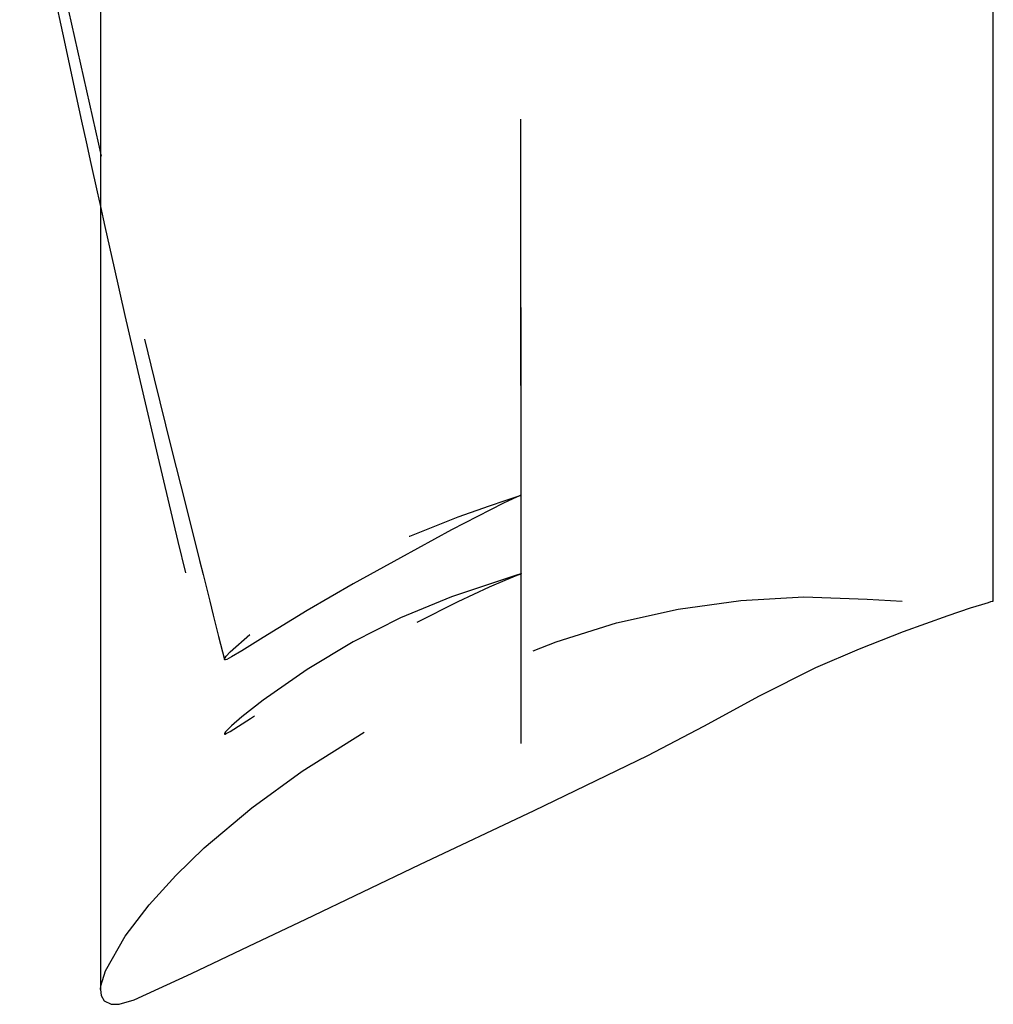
# Model space of a CAD drawing. Extents: x -184.4 to -118.8, y 116.3 to 158.3.
# Tile 6 of 22: x -146.8 to -141.9, y 116.8 to 121.8. Entities that reach past the tile are written whole.
import ezdxf

# ---------------------------------------------------------------- set-up
doc = ezdxf.new("R2010")
doc.units = 0
doc.header["$LTSCALE"] = 1.5
doc.header["$MEASUREMENT"] = 0
doc.linetypes.add('SLDHIDDEN0', pattern=[1.905, 1.27, -0.635])
doc.layers.add('DUCT', color=30, linetype='CONTINUOUS')

msp = doc.modelspace()

# ---------------------------------------------------------------- linework, layer by layer
at = {"layer": 'DUCT', "linetype": 'CONTINUOUS'}
for p, q in [((-146.4253, 135.9645), (-146.4253, 116.9049)), ((-141.8994, 118.8747), (-141.8994, 133.9947))]:
    msp.add_line(p, q, dxfattribs=at)
at = {"layer": 'DUCT', "linetype": 'SLDHIDDEN0'}
for p, q in [((-144.2925, 118.583), (-144.2929, 119.4113)), ((-144.2925, 118.152), (-144.2929, 119.0126))]:
    msp.add_line(p, q, dxfattribs=at)
at = {"layer": 'DUCT', "linetype": 'SLDHIDDEN0', "flags": 128}
for points in [[(-144.2929, 119.4113), (-144.2938, 121.4736), (-144.2937, 124.0451)], [(-144.2929, 119.0126), (-144.2938, 121.1556), (-144.2937, 123.822)], [(-146.8349, 122.9883), (-146.8284, 122.9578), (-146.8215, 122.9252), (-146.8132, 122.8866), (-146.8032, 122.84), (-146.7914, 122.7852), (-146.7778, 122.7224), (-146.7481, 122.5861), (-146.7124, 122.4226), (-146.6711, 122.2347), (-146.4355, 121.1885), (-146.3386, 120.7725), (-146.244, 120.3747), (-146.1531, 120.0008), (-146.0665, 119.6505), (-145.9935, 119.358), (-145.9232, 119.0788), (-145.9056, 119.0088), (-145.8884, 118.9407), (-145.8716, 118.8743), (-145.8533, 118.8018), (-145.8263, 118.695), (-145.7967, 118.5778)], [(-146.4253, 120.8731), (-146.4029, 120.7723), (-146.356, 120.5634), (-146.3011, 120.3214), (-146.2241, 119.9873), (-146.1346, 119.6055), (-146.0324, 119.176), (-145.9174, 118.6988), (-145.7968, 118.2013)], [(-144.2919, 119.4111), (-144.2919, 119.4111), (-144.2919, 119.4111), (-144.2919, 119.4111), (-144.2919, 119.4111), (-144.2919, 119.4111), (-144.2921, 119.411), (-144.2926, 119.4108), (-144.2947, 119.4099), (-144.299, 119.4081), (-144.3159, 119.4008), (-144.3831, 119.37), (-144.6456, 119.2343), (-144.9051, 119.0927), (-145.1444, 118.9606), (-145.3776, 118.8262), (-145.6013, 118.6896), (-145.7086, 118.6225), (-145.7605, 118.5911), (-145.7851, 118.5779), (-145.7921, 118.5758), (-145.7955, 118.5761), (-145.7968, 118.5785), (-145.7961, 118.582), (-145.7937, 118.5865), (-145.7874, 118.595), (-145.7672, 118.6163), (-145.6643, 118.708), (-145.4448, 118.8734), (-145.2143, 119.0193), (-144.9776, 119.1473), (-144.8569, 119.2037), (-144.6121, 119.3007), (-144.4536, 119.356), (-144.3732, 119.3829), (-144.3327, 119.3967), (-144.3123, 119.4038), (-144.3021, 119.4075), (-144.2987, 119.4087), (-144.2953, 119.4099), (-144.2936, 119.4105), (-144.293, 119.4107), (-144.2926, 119.4108), (-144.2924, 119.4109), (-144.2922, 119.411), (-144.2921, 119.411), (-144.292, 119.411), (-144.292, 119.4111), (-144.2919, 119.4111), (-144.2919, 119.4111), (-144.2919, 119.4111), (-144.2919, 119.4111), (-144.2919, 119.4111), (-144.2919, 119.4111), (-144.2919, 119.4111), (-144.2919, 119.4111), (-144.2919, 119.4111), (-144.2919, 119.4111), (-144.2919, 119.4111)], [(-144.2919, 119.013), (-144.2919, 119.013), (-144.2919, 119.013), (-144.2919, 119.013), (-144.2919, 119.013), (-144.2919, 119.013), (-144.2921, 119.0129), (-144.2926, 119.0127), (-144.2947, 119.012), (-144.299, 119.0106), (-144.3159, 119.005), (-144.3831, 118.9833), (-144.6456, 118.8949), (-144.9051, 118.7885), (-145.1444, 118.6674), (-145.3776, 118.5281), (-145.6013, 118.3726), (-145.7086, 118.2873), (-145.7605, 118.2422), (-145.7851, 118.2186), (-145.7921, 118.2106), (-145.7955, 118.2057), (-145.7968, 118.2021), (-145.7961, 118.2004), (-145.7937, 118.2002), (-145.7874, 118.2024), (-145.7672, 118.2139), (-145.6643, 118.2798), (-145.4448, 118.4181), (-145.2143, 118.5545), (-144.9776, 118.6841), (-144.8569, 118.7475), (-144.6121, 118.8715), (-144.4536, 118.9456), (-144.3732, 118.9805), (-144.3327, 118.9971), (-144.3123, 119.0051), (-144.3021, 119.0091), (-144.2987, 119.0104), (-144.2953, 119.0117), (-144.2936, 119.0123), (-144.293, 119.0125), (-144.2926, 119.0127), (-144.2924, 119.0128), (-144.2922, 119.0128), (-144.2921, 119.0129), (-144.292, 119.0129), (-144.292, 119.0129), (-144.2919, 119.0129), (-144.2919, 119.0129), (-144.2919, 119.013), (-144.2919, 119.013), (-144.2919, 119.013), (-144.2919, 119.013), (-144.2919, 119.013), (-144.2919, 119.013), (-144.2919, 119.013), (-144.2919, 119.013), (-144.2919, 119.013)], [(-146.4253, 116.9049), (-146.424, 116.9247), (-146.3999, 117.0009), (-146.3007, 117.1754), (-146.1789, 117.3352), (-146.044, 117.4841), (-145.8994, 117.6236), (-145.6576, 117.8267), (-145.4023, 118.0123), (-145.0843, 118.2129), (-144.7539, 118.392), (-144.4128, 118.5499), (-144.1146, 118.6671), (-143.8091, 118.7633), (-143.4963, 118.8324), (-143.1791, 118.8773), (-142.8593, 118.8947), (-142.5391, 118.8837), (-142.2193, 118.8651), (-142.0591, 118.8637), (-141.979, 118.8669), (-141.939, 118.87), (-141.9171, 118.8724), (-141.9078, 118.8735), (-141.9022, 118.8744), (-141.9001, 118.8747), (-141.8995, 118.8748), (-141.8994, 118.8748), (-141.8994, 118.8748), (-141.8994, 118.8748), (-141.8994, 118.8747), (-141.8994, 118.8747), (-141.8994, 118.8747), (-141.8994, 118.8747)]]:
    msp.add_lwpolyline(points, dxfattribs=at)
at = {"layer": 'DUCT', "linetype": 'CONTINUOUS', "flags": 128}
for points in [[(-146.8348, 122.7767), (-146.7984, 122.6031), (-146.7275, 122.2672), (-146.665, 121.9734), (-146.6097, 121.7154), (-146.5616, 121.4929), (-146.5208, 121.3057), (-146.4977, 121.2006), (-146.4736, 121.0908), (-146.442, 120.9481), (-146.4253, 120.8731)], [(-146.4253, 116.9049), (-146.4213, 116.8749), (-146.4063, 116.8489), (-146.371, 116.8307), (-146.3311, 116.831), (-146.2545, 116.8538), (-145.9633, 116.9874), (-145.6738, 117.1247), (-145.3847, 117.2628), (-144.8062, 117.5384), (-144.2273, 117.8134), (-143.6499, 118.0913), (-143.3661, 118.2398), (-143.0848, 118.3932), (-142.7991, 118.5382), (-142.5781, 118.6325), (-142.354, 118.7192), (-142.1283, 118.8016), (-142.0143, 118.8397), (-141.9571, 118.8572), (-141.9241, 118.8671), (-141.9115, 118.8711), (-141.9044, 118.8732), (-141.9007, 118.8743), (-141.8997, 118.8746), (-141.8994, 118.8747), (-141.8994, 118.8747), (-141.8994, 118.8747), (-141.8994, 118.8747), (-141.8994, 118.8747)]]:
    msp.add_lwpolyline(points, dxfattribs=at)

doc.saveas('drawing.dxf')
